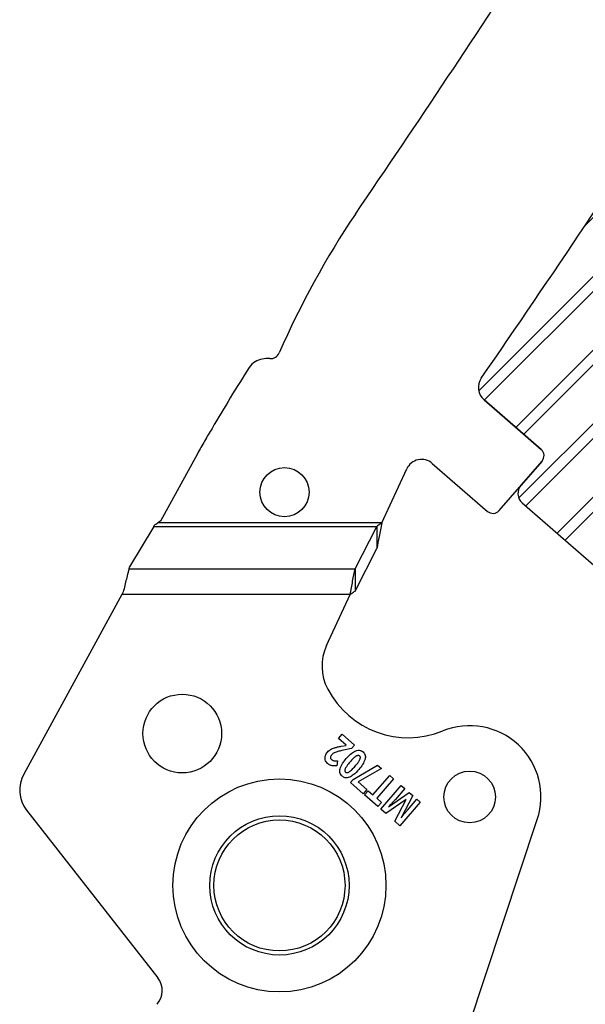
# Model space of a CAD drawing. Header units: inches. Extents: x 0.1 to 87.3, y 0.1 to 33.9.
# Tile 11 of 140: x 3.2 to 4.3, y 23.7 to 25.4. Entities that reach past the tile are written whole.
import ezdxf

# ---------------------------------------------------------------- set-up
doc = ezdxf.new("R2010")
doc.units = ezdxf.units.IN
doc.header["$MEASUREMENT"] = 0

# ---------------------------------------------------------------- blocks, each defined once
blk = doc.blocks.new('SW_HATCH_10')
at = {"color": 0, "linetype": 'Continuous', "lineweight": 18}
for p, q in [((0.2042, -0.4587), (-1.1228, -1.7857)), ((0.2392, -0.5563), (-1.0561, -1.8516)), ((0.2742, -0.6539), (-1.0506, -1.9787)), ((0.2846, -0.7761), (-0.9815, -2.0422))]:
    blk.add_line(p, q, dxfattribs=at)

msp = doc.modelspace()

# ---------------------------------------------------------------- hatches: boundary and pattern name
h = msp.add_hatch()
h.set_pattern_fill('ANSI31', color=6, scale=0.75, style=0)
h.paths.add_polyline_path([(4.140429, 24.584968), (5.132999, 25.577538), (4.936573, 25.513695), (4.134928, 24.71205), (4.180827, 24.67219, -0.41421356), (4.182294, 24.651363), (4.144447, 24.607782, 0.27716262)])
h.paths.add_polyline_path([(4.134928, 24.71205), (4.936573, 25.513695), (4.740148, 25.449853), (4.068236, 24.77794, 0.16392348), (4.077779, 24.76168)])
h.paths.add_polyline_path([(4.068236, 24.77794), (4.740148, 25.449853), (4.543723, 25.38601), (4.313496, 25.155783, -0.00423085), (4.07284, 24.800747, 0.20529954)])
h.paths.add_polyline_path([(4.209516, 24.521473), (5.329424, 25.64138), (5.132999, 25.577538), (4.140429, 24.584968, 0.1229372), (4.146682, 24.576041)])
h.paths.add_polyline_path([(4.280476, 24.45985), (5.23082, 25.410194, 0.0021616), (5.349257, 25.59092, -0.25361526), (5.361618, 25.597645, 0.84281765), (5.37139, 25.65502), (5.329424, 25.64138), (4.209516, 24.521473)])
h.paths.add_polyline_path([(4.969047, 25.015839, -0.01507934), (5.019799, 25.096395, 0.00378303), (5.23082, 25.410194), (4.280476, 24.45985), (4.298703, 24.444022, 0.22352557), (4.37553, 24.422322), (4.592106, 24.638897), (4.777248, 24.85209, -0.1863235), (4.836916, 24.883708)])
h.paths.add_polyline_path([(4.313496, 25.155783), (4.543723, 25.38601), (4.489704, 25.368452), (4.495378, 25.399191, 0.748319), (4.447592, 25.368752, -0.21810596), (4.445776, 25.356592, -0.00237193)], flags=16)
h.paths.add_polyline_path([(4.905823, 24.897146, -0.02130375), (4.969047, 25.015839), (4.836916, 24.883708, -0.02972259), (4.848032, 24.884369), (4.885532, 24.884369, 0.28862563)], flags=16)

# ---------------------------------------------------------------- linework, layer by layer
at = {"color": 7, "linetype": 'Continuous', "lineweight": 25}
for p, q in [((4.180827, 24.67219), (4.077779, 24.76168)), ((4.077779, 24.76168), (4.180827, 24.67219)), ((3.561379, 24.66462), (3.494883, 24.542908)), ((3.984625, 24.647039), (4.084022, 24.560719)), ((4.10485, 24.562186), (4.182294, 24.651363)), ((4.182294, 24.651363), (4.144447, 24.607782)), ((3.893645, 24.539844), (3.938445, 24.637099)), ((4.146682, 24.576041), (4.298703, 24.444022)), ((4.146682, 24.576041), (4.298703, 24.444022)), ((3.48274, 24.533604), (3.439058, 24.460771)), ((3.48274, 24.533604), (3.88441, 24.533604)), ((3.494883, 24.542908), (3.489772, 24.539844)), ((3.893645, 24.539844), (3.489772, 24.539844)), ((3.845584, 24.457216), (3.88441, 24.533604)), ((3.88441, 24.533604), (3.88441, 24.493672)), ((3.845584, 24.417283), (3.88441, 24.493672)), ((3.438105, 24.457216), (3.439058, 24.460771)), ((3.438105, 24.457216), (3.845584, 24.457216)), ((3.845584, 24.457216), (3.845584, 24.417283)), ((3.425153, 24.411044), (3.248292, 24.087322)), ((3.427655, 24.415622), (3.425153, 24.411044)), ((3.836349, 24.411044), (3.425153, 24.411044)), ((3.793906, 24.318908), (3.836349, 24.411044)), ((3.815506, 24.151694), (3.822049, 24.159228)), ((3.822049, 24.159228), (3.844641, 24.13961)), ((3.829583, 24.139468), (3.815506, 24.151694)), ((3.820632, 24.137546), (3.829236, 24.139069)), ((3.839229, 24.133378), (3.821785, 24.129685)), ((3.844641, 24.13961), (3.839229, 24.133378)), ((3.813971, 24.11162), (3.812673, 24.102625)), ((3.84188, 24.077672), (3.885951, 24.103735)), ((3.893112, 24.097516), (3.850788, 24.07329)), ((3.885951, 24.103735), (3.893112, 24.097516)), ((3.836997, 24.072049), (3.84188, 24.077672)), ((3.860185, 24.051912), (3.836997, 24.072049)), ((3.850788, 24.07329), (3.866729, 24.059447)), ((3.877532, 24.049867), (3.907819, 24.084744)), ((3.914669, 24.078795), (3.884381, 24.043919)), ((3.907819, 24.084744), (3.914669, 24.078795)), ((3.866729, 24.059447), (3.860185, 24.051912)), ((3.862254, 24.050009), (3.868752, 24.057492)), ((3.868752, 24.057492), (3.877532, 24.049867)), ((3.891629, 24.024499), (3.928414, 24.066858)), ((3.905866, 24.028249), (3.943002, 24.05419)), ((3.934806, 24.061307), (3.917395, 24.041257)), ((3.928414, 24.066858), (3.934806, 24.061307)), ((3.943002, 24.05419), (3.949282, 24.048736)), ((3.886655, 24.028818), (3.862254, 24.050009)), ((3.884381, 24.043919), (3.893154, 24.036301)), ((3.893154, 24.036301), (3.886655, 24.028818)), ((3.937203, 24.041739), (3.900958, 24.016397)), ((3.916852, 24.002594), (3.937336, 24.041624)), ((3.962968, 24.036851), (3.926182, 23.994492)), ((3.949282, 24.048736), (3.928213, 24.008751)), ((3.939731, 24.02247), (3.956841, 24.042172)), ((3.956841, 24.042172), (3.962968, 24.036851)), ((3.253598, 24.022627), (3.489938, 23.720431)), ((3.900958, 24.016397), (3.891629, 24.024499)), ((3.926182, 23.994492), (3.916852, 24.002594)), ((4.000919, 23.485786), (4.173795, 24.005741))]:
    msp.add_line(p, q, dxfattribs=at)
for centre, radius in [((3.718199, 24.595246), 0.044291), ((3.534045, 24.160467), 0.070866), ((4.051946, 24.04628), 0.046506), ((3.70916, 23.886914), 0.191929), ((3.70916, 23.886914), 0.125492), ((3.70916, 23.886914), 0.11811)]:
    msp.add_circle(centre, radius, dxfattribs=at)
for centre, radius, start, end in [((-16.785406, 39.198324), 24.990425, 325.6467705, 327.0091757), ((-16.785406, 39.198324), 25.344756, 325.384301, 326.8975404), ((-16.785406, 39.198324), 25.344756, 325.384301, 326.8975404), ((5.155913, 24.214895), 1.578856, 146.060592, 156.426541), ((3.68803, 24.788826), 0.047244, 85.692394, 118.651586), ((3.692884, 24.85327), 0.017382, 265.692821, 336.426541), ((6.957563, 22.735239), 3.905967, 147.739348, 149.629084), ((3.679535, 24.804373), 0.029528, 118.651586, 147.739348), ((4.09714, 24.783974), 0.029528, 145.384301, 229.028), ((4.09714, 24.783974), 0.029528, 145.384301, 229.028), ((4.548738, 24.125188), 1.125107, 148.677497, 150.014763), ((5.998124, 23.311254), 2.787351, 150.413077, 150.952269), ((4.171146, 24.661043), 0.014764, 319.028, 49.028), ((4.171146, 24.661043), 0.014764, 319.028, 49.028), ((3.965264, 24.624745), 0.029528, 49.028, 155.26684), ((4.161435, 24.593029), 0.0225, 139.028, 229.028), ((4.161435, 24.593029), 0.0225, 139.028, 229.028), ((4.093703, 24.571866), 0.014764, 229.028, 319.028), ((3.874263, 24.281891), 0.088473, 155.26684, 207.882045), ((3.941331, 24.317375), 0.164349, 207.882045, 292.189315), ((4.05191, 24.046265), 0.128445, 341.609021, 112.189315), ((3.300117, 24.059008), 0.059055, 151.350586, 218.027907), ((3.460399, 23.697329), 0.0375, 319.028, 38.028)]:
    msp.add_arc(centre, radius, start, end, dxfattribs=at)
msp.add_ellipse((3.482885, 24.539844), major_axis=(0.007599, 0.014703), ratio=0.17572799, start_param=4.36662987, end_param=4.57088991, dxfattribs=at)
for points, knots in [([(3.484371, 24.536448), (3.485092, 24.536905), (3.486846, 24.538016), (3.488653, 24.539152), (3.489736, 24.539821), (3.489772, 24.539844)], [0, 0, 0, 0, 0.402596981, 0.980085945, 1, 1, 1, 1]), ([(3.893645, 24.539844), (3.892634, 24.53914), (3.890594, 24.537717), (3.887516, 24.535607), (3.885447, 24.534273), (3.88441, 24.533604)], [0, 0, 0, 0, 0.32817332, 0.66290846, 1, 1, 1, 1]), ([(3.893645, 24.539844), (3.892857, 24.535782), (3.891282, 24.527657), (3.888207, 24.511925), (3.885914, 24.500902), (3.88441, 24.493672)], [0, 0, 0, 0, 0.255974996, 0.511949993, 1, 1, 1, 1]), ([(3.438105, 24.457216), (3.437512, 24.454982), (3.435932, 24.44903), (3.433369, 24.438955), (3.430477, 24.427268), (3.428577, 24.419429), (3.427655, 24.415622)], [0, 0, 0, 0, 0.17003575, 0.45315745, 0.73451498, 1, 1, 1, 1]), ([(3.836349, 24.411044), (3.837136, 24.415106), (3.838711, 24.42323), (3.841787, 24.438962), (3.84408, 24.449985), (3.845584, 24.457216)], [0, 0, 0, 0, 0.255974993, 0.511949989, 1, 1, 1, 1]), ([(3.836349, 24.411044), (3.837359, 24.411748), (3.8394, 24.41317), (3.842478, 24.415281), (3.844546, 24.416614), (3.845584, 24.417283)], [0, 0, 0, 0, 0.32817332, 0.66290846, 1, 1, 1, 1]), ([(3.791709, 24.119871), (3.792198, 24.121268), (3.793104, 24.123852), (3.794819, 24.12598), (3.795607, 24.126959)], [0, 0, 0, 0, 0.54055502, 1, 1, 1, 1]), ([(3.795607, 24.126959), (3.796566, 24.127986), (3.798247, 24.129787), (3.800284, 24.131165), (3.801159, 24.131757)], [0, 0, 0, 0, 0.57074644, 1, 1, 1, 1]), ([(3.801159, 24.131757), (3.802367, 24.132439), (3.804603, 24.133702), (3.807034, 24.134528), (3.808152, 24.134908)], [0, 0, 0, 0, 0.54008047, 1, 1, 1, 1]), ([(3.806655, 24.124987), (3.805974, 24.124518), (3.804753, 24.123676), (3.803748, 24.122587), (3.803303, 24.122105)], [0, 0, 0, 0, 0.55720746, 1, 1, 1, 1]), ([(3.81125, 24.127064), (3.810307, 24.12673), (3.808716, 24.126165), (3.807252, 24.125328), (3.806655, 24.124987)], [0, 0, 0, 0, 0.5924868, 1, 1, 1, 1]), ([(3.808152, 24.134908), (3.810105, 24.13542), (3.814223, 24.136499), (3.818424, 24.137185), (3.820632, 24.137546)], [0, 0, 0, 0, 0.47451114, 1, 1, 1, 1]), ([(3.821785, 24.129685), (3.819391, 24.129166), (3.815852, 24.1284), (3.812376, 24.127391), (3.81125, 24.127064)], [0, 0, 0, 0, 0.676201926, 1, 1, 1, 1]), ([(3.829669, 24.115459), (3.83282, 24.119025), (3.837778, 24.124636), (3.844326, 24.12818), (3.846712, 24.129472)], [0, 0, 0, 0, 0.63564497, 1, 1, 1, 1]), ([(3.846712, 24.129472), (3.848036, 24.129901), (3.850565, 24.130721), (3.854271, 24.130481), (3.857413, 24.129309), (3.859043, 24.128046), (3.859887, 24.127391)], [0, 0, 0, 0, 0.29460514, 0.56248034, 0.7734345, 1, 1, 1, 1]), ([(3.859887, 24.127391), (3.860811, 24.126458), (3.862614, 24.124637), (3.863901, 24.121212), (3.864166, 24.117796), (3.863753, 24.115673), (3.863536, 24.114556)], [0, 0, 0, 0, 0.27724286, 0.54085666, 0.75871017, 1, 1, 1, 1]), ([(3.791784, 24.112685), (3.7915, 24.114006), (3.790983, 24.116403), (3.791484, 24.118796), (3.791709, 24.119871)], [0, 0, 0, 0, 0.55076873, 1, 1, 1, 1]), ([(3.795875, 24.106587), (3.794855, 24.107596), (3.793072, 24.10936), (3.79217, 24.111689), (3.791784, 24.112685)], [0, 0, 0, 0, 0.57211002, 1, 1, 1, 1]), ([(3.800553, 24.103576), (3.799652, 24.104025), (3.797981, 24.104856), (3.796539, 24.106041), (3.795875, 24.106587)], [0, 0, 0, 0, 0.53926731, 1, 1, 1, 1]), ([(3.803303, 24.122105), (3.802595, 24.121238), (3.801445, 24.119832), (3.80118, 24.118056), (3.801079, 24.117374)], [0, 0, 0, 0, 0.61629744, 1, 1, 1, 1]), ([(3.801079, 24.117374), (3.801102, 24.116981), (3.801147, 24.116205), (3.801678, 24.114856), (3.802403, 24.114114), (3.802857, 24.113649)], [0, 0, 0, 0, 0.27649586, 0.54660284, 1, 1, 1, 1]), ([(3.802857, 24.113649), (3.803621, 24.113101), (3.805024, 24.112094), (3.806715, 24.111763), (3.807486, 24.111612)], [0, 0, 0, 0, 0.54412722, 1, 1, 1, 1]), ([(3.807486, 24.111612), (3.808615, 24.111508), (3.810778, 24.111308), (3.812939, 24.111519), (3.813971, 24.11162)], [0, 0, 0, 0, 0.522425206, 1, 1, 1, 1]), ([(3.818398, 24.096693), (3.819731, 24.100078), (3.822443, 24.106959), (3.827234, 24.112595), (3.829669, 24.115459)], [0, 0, 0, 0, 0.49188875, 1, 1, 1, 1]), ([(3.836479, 24.109545), (3.834339, 24.107084), (3.831059, 24.103312), (3.828664, 24.098938), (3.827832, 24.097418)], [0, 0, 0, 0, 0.65259628, 1, 1, 1, 1]), ([(3.847201, 24.119748), (3.845371, 24.118322), (3.841462, 24.115275), (3.838209, 24.111534), (3.836479, 24.109545)], [0, 0, 0, 0, 0.4682096, 1, 1, 1, 1]), ([(3.845477, 24.101731), (3.847616, 24.104189), (3.850886, 24.107948), (3.853309, 24.112289), (3.854148, 24.113791)], [0, 0, 0, 0, 0.65394626, 1, 1, 1, 1]), ([(3.853622, 24.120178), (3.853153, 24.120497), (3.852198, 24.121147), (3.850453, 24.121152), (3.848775, 24.120649), (3.847756, 24.120066), (3.847201, 24.119748)], [0, 0, 0, 0, 0.24192939, 0.49179115, 0.72308184, 1, 1, 1, 1]), ([(3.863536, 24.114556), (3.862206, 24.111192), (3.859492, 24.104327), (3.854702, 24.098706), (3.85226, 24.09584)], [0, 0, 0, 0, 0.49012506, 1, 1, 1, 1]), ([(3.854148, 24.113791), (3.854436, 24.114519), (3.854958, 24.115834), (3.855052, 24.117721), (3.854564, 24.119206), (3.853938, 24.119851), (3.853622, 24.120178)], [0, 0, 0, 0, 0.3392516, 0.61291127, 0.80449394, 1, 1, 1, 1]), ([(3.805447, 24.1023), (3.804508, 24.102436), (3.802828, 24.10268), (3.80125, 24.103302), (3.800553, 24.103576)], [0, 0, 0, 0, 0.55848609, 1, 1, 1, 1]), ([(3.812673, 24.102625), (3.811147, 24.10244), (3.808744, 24.102148), (3.806328, 24.102259), (3.805447, 24.1023)], [0, 0, 0, 0, 0.63493448, 1, 1, 1, 1]), ([(3.822022, 24.083789), (3.821097, 24.084724), (3.819292, 24.086551), (3.818013, 24.089993), (3.817758, 24.093429), (3.818177, 24.095568), (3.818398, 24.096693)], [0, 0, 0, 0, 0.2761883, 0.53952927, 0.75779867, 1, 1, 1, 1]), ([(3.827832, 24.097418), (3.827547, 24.096681), (3.827034, 24.095352), (3.826927, 24.093465), (3.827389, 24.091985), (3.828001, 24.091348), (3.828309, 24.091029)], [0, 0, 0, 0, 0.343652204, 0.618930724, 0.808830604, 1, 1, 1, 1]), ([(3.828309, 24.091029), (3.828781, 24.090706), (3.829738, 24.090053), (3.831484, 24.090039), (3.833156, 24.090539), (3.834166, 24.091123), (3.834715, 24.091441)], [0, 0, 0, 0, 0.2440077, 0.49445737, 0.72495134, 1, 1, 1, 1]), ([(3.834715, 24.091441), (3.836545, 24.092878), (3.840465, 24.095956), (3.843734, 24.099722), (3.845477, 24.101731)], [0, 0, 0, 0, 0.46668526, 1, 1, 1, 1]), ([(3.85226, 24.09584), (3.849088, 24.092242), (3.84411, 24.086597), (3.837538, 24.083014), (3.835155, 24.081714)], [0, 0, 0, 0, 0.6372683, 1, 1, 1, 1]), ([(3.835155, 24.081714), (3.833834, 24.081285), (3.831313, 24.080467), (3.827619, 24.080708), (3.824487, 24.081877), (3.822863, 24.083137), (3.822022, 24.083789)], [0, 0, 0, 0, 0.29466248, 0.56253467, 0.77347936, 1, 1, 1, 1]), ([(3.914524, 24.038018), (3.913327, 24.036715), (3.910384, 24.033508), (3.907424, 24.030317), (3.905667, 24.028422)], [0, 0, 0, 0, 0.40642518, 1, 1, 1, 1]), ([(3.917395, 24.041257), (3.916893, 24.040685), (3.915942, 24.0396), (3.914979, 24.038526), (3.914524, 24.038018)], [0, 0, 0, 0, 0.52750281, 1, 1, 1, 1]), ([(3.928412, 24.008578), (3.930951, 24.011772), (3.934669, 24.016447), (3.938512, 24.02102), (3.939731, 24.02247)], [0, 0, 0, 0, 0.68292384, 1, 1, 1, 1])]:
    msp.add_open_spline(points, degree=3, knots=knots, dxfattribs=at)

# ---------------------------------------------------------------- block references
at = {"color": 5, "linetype": 'Continuous', "lineweight": 18}
msp.add_blockref('SW_HATCH_10', (5.191053, 26.56367), dxfattribs=at)

doc.saveas('drawing.dxf')
